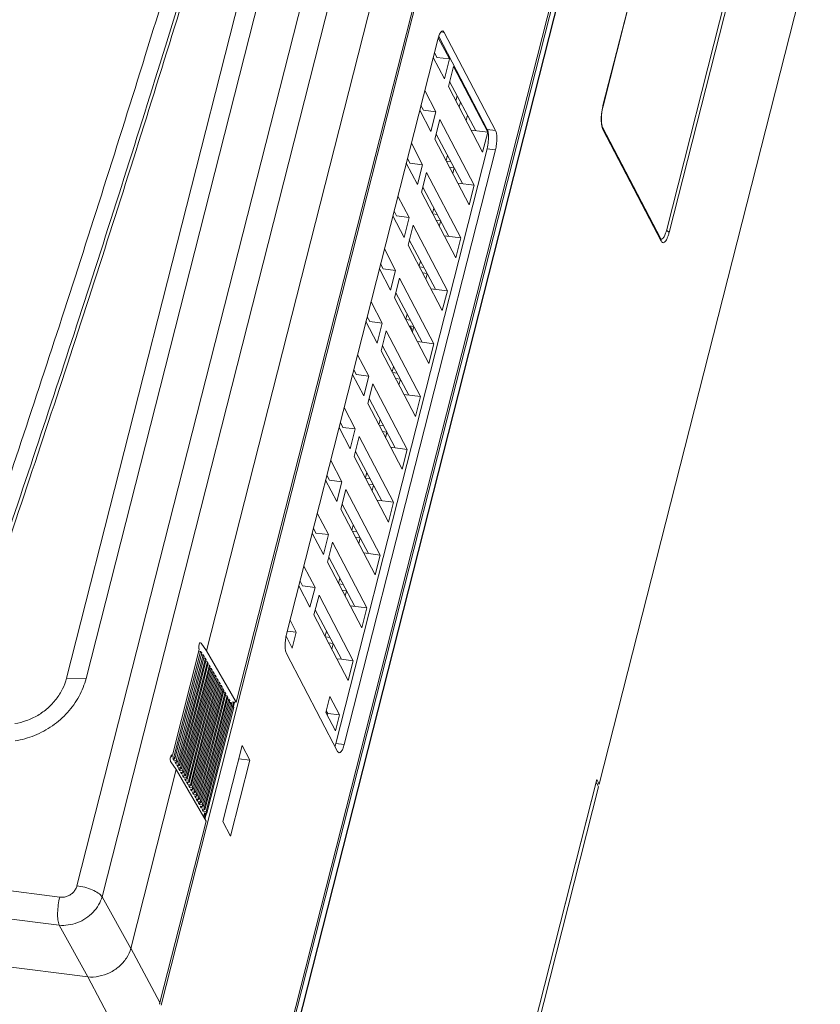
# Model space of a CAD drawing. Header units: millimetres. Extents: x -473 to 23648, y -382 to 1866.
# Tile 170 of 256: x 5760 to 5869, y 463 to 597. Entities that reach past the tile are written whole.
import ezdxf

# ---------------------------------------------------------------- set-up
doc = ezdxf.new("R2010")
doc.units = ezdxf.units.MM
doc.header["$LTSCALE"] = 80
for name, color, linetype in [('02___PRT_ALL_AXES', 7, 'CONTINUOUS'), ('08_ALL_DRAFTS', 7, 'CONTINUOUS'), ('09_ALL_ROUNDS', 7, 'CONTINUOUS'), ('20_ALL_FEATURES', 7, 'CONTINUOUS')]:
    doc.layers.add(name, color=color, linetype=linetype)

msp = doc.modelspace()

# ---------------------------------------------------------------- linework, layer by layer
at = {"layer": '02___PRT_ALL_AXES', "linetype": 'Continuous', "lineweight": 0}
for p, q in [((5817.012, 594.552), (5823.624, 581.894)), ((5817.329, 595.181), (5817.776, 595.124)), ((5817.571, 595.307), (5817.776, 595.124)), ((5817.776, 595.124), (5824.762, 581.749)), ((5796.276, 513.128), (5816.881, 594.159)), ((5816.958, 594.388), (5818.469, 591.495)), ((5817.782, 588.794), (5816.259, 591.711)), ((5818.469, 591.495), (5817.782, 588.794)), ((5819.015, 590.45), (5818.328, 587.749)), ((5819.015, 590.45), (5823.687, 581.505)), ((5823, 578.804), (5818.328, 587.749)), ((5815.114, 587.209), (5816.638, 584.292)), ((5819.356, 585.781), (5819.537, 586.492)), ((5819.793, 584.945), (5819.976, 585.666)), ((5815.951, 581.591), (5814.427, 584.508)), ((5816.638, 584.292), (5815.951, 581.591)), ((5817.183, 583.247), (5816.497, 580.546)), ((5817.183, 583.247), (5821.855, 574.302)), ((5823.687, 581.505), (5823, 578.804)), ((5823.624, 581.894), (5824.762, 581.749)), ((5813.282, 580.006), (5814.806, 577.089)), ((5821.168, 571.601), (5816.497, 580.546)), ((5823.602, 579.257), (5802.997, 498.226)), ((5824.741, 579.112), (5804.136, 498.081)), ((5823.602, 579.257), (5824.741, 579.112)), ((5814.119, 574.388), (5812.596, 577.305)), ((5814.806, 577.089), (5814.119, 574.388)), ((5815.352, 576.044), (5814.665, 573.343)), ((5815.352, 576.044), (5820.024, 567.099)), ((5819.337, 564.398), (5814.665, 573.343)), ((5821.855, 574.302), (5821.168, 571.601)), ((5811.451, 572.803), (5812.975, 569.886)), ((5812.288, 567.185), (5810.764, 570.102)), ((5812.975, 569.886), (5812.288, 567.185)), ((5813.52, 568.841), (5812.833, 566.14)), ((5813.52, 568.841), (5818.192, 559.897)), ((5820.024, 567.099), (5819.337, 564.398)), ((5809.619, 565.601), (5811.143, 562.683)), ((5817.505, 557.196), (5812.833, 566.14)), ((5810.456, 559.982), (5808.932, 562.9)), ((5811.143, 562.683), (5810.456, 559.982)), ((5811.689, 561.639), (5811.002, 558.937)), ((5811.689, 561.639), (5816.361, 552.694)), ((5818.192, 559.897), (5817.505, 557.196)), ((5807.788, 558.398), (5809.311, 555.481)), ((5815.674, 549.993), (5811.002, 558.937)), ((5808.625, 552.78), (5807.101, 555.697)), ((5809.311, 555.481), (5808.625, 552.78)), ((5809.857, 554.436), (5809.17, 551.735)), ((5809.857, 554.436), (5814.529, 545.491)), ((5813.842, 542.79), (5809.17, 551.735)), ((5816.361, 552.694), (5815.674, 549.993)), ((5805.956, 551.195), (5807.48, 548.278)), ((5806.793, 545.577), (5805.269, 548.494)), ((5807.48, 548.278), (5806.793, 545.577)), ((5808.026, 547.233), (5807.339, 544.532)), ((5808.026, 547.233), (5812.697, 538.288)), ((5814.529, 545.491), (5813.842, 542.79)), ((5804.125, 543.992), (5805.648, 541.075)), ((5812.011, 535.587), (5807.339, 544.532)), ((5804.961, 538.374), (5803.438, 541.291)), ((5805.648, 541.075), (5804.961, 538.374)), ((5806.194, 540.03), (5805.507, 537.329)), ((5806.194, 540.03), (5810.866, 531.085)), ((5812.697, 538.288), (5812.011, 535.587)), ((5802.293, 536.789), (5803.817, 533.872)), ((5810.179, 528.384), (5805.507, 537.329)), ((5803.13, 531.171), (5801.606, 534.088)), ((5803.817, 533.872), (5803.13, 531.171)), ((5804.362, 532.827), (5803.676, 530.126)), ((5804.362, 532.827), (5809.034, 523.883)), ((5808.348, 521.182), (5803.676, 530.126)), ((5810.866, 531.085), (5810.179, 528.384)), ((5800.461, 529.587), (5801.985, 526.669)), ((5801.298, 523.968), (5799.775, 526.886)), ((5801.985, 526.669), (5801.298, 523.968)), ((5802.531, 525.625), (5801.844, 522.923)), ((5802.531, 525.625), (5807.203, 516.68)), ((5809.034, 523.883), (5808.348, 521.182)), ((5798.63, 522.384), (5800.154, 519.467)), ((5806.516, 513.979), (5801.844, 522.923)), ((5799.467, 516.766), (5797.943, 519.683)), ((5800.154, 519.467), (5799.467, 516.766)), ((5800.699, 518.422), (5800.013, 515.721)), ((5800.699, 518.422), (5805.371, 509.477)), ((5807.203, 516.68), (5806.516, 513.979)), ((5804.684, 506.776), (5800.013, 515.721)), ((5803.241, 497.116), (5796.255, 510.491)), ((5805.371, 509.477), (5804.684, 506.776)), ((5766.28, 507.103), (5768.952, 507.074)), ((5802.997, 498.226), (5804.136, 498.081)), ((5803.446, 496.933), (5803.241, 497.116)), ((5616.849, 496.228), (5765.368, 477.269)), ((5838.473, 492.939), (5817.472, 410.351)), ((5838.801, 492.312), (5838.473, 492.939)), ((5616.759, 492.404), (5765.278, 473.444)), ((5838.801, 492.312), (5817.8, 409.724)), ((5769.194, 466.407), (5618.217, 485.681)), ((5771.139, 477.323), (5775.056, 470.286)), ((5765.278, 473.444), (5769.194, 466.407)), ((5775.061, 470.305), (5779.013, 462.894)), ((5769.175, 466.41), (5773.127, 458.999))]:
    msp.add_line(p, q, dxfattribs=at)
for centre, radius, start, end in [((5774.547, 464.031), 4.608, 342.73454, 344.32019), ((5774.604, 464.015), 4.55, 344.32051, 345.73145)]:
    msp.add_arc(centre, radius, start, end, dxfattribs=at)
for points in [[(5816.881, 594.159), (5816.936, 594.372), (5817.007, 594.581), (5817.09, 594.785)], [(5817.09, 594.785), (5817.149, 594.93), (5817.221, 595.078), (5817.333, 595.188)], [(5817.333, 595.188), (5817.396, 595.25), (5817.483, 595.319), (5817.571, 595.307)], [(5802.997, 498.226), (5802.964, 498.096), (5802.926, 497.966), (5802.88, 497.84)]]:
    msp.add_open_spline(points, degree=3, dxfattribs=at)
for points, knots in [([(5823.624, 581.894), (5823.728, 581.694), (5823.811, 581.134), (5823.795, 580.249), (5823.687, 579.589), (5823.602, 579.257)], [0, 0, 0, 0, 0.6776552, 1.6427689, 2.6693643, 2.6693643, 2.6693643, 2.6693643]), ([(5824.762, 581.749), (5824.835, 581.608), (5824.919, 581.229), (5824.951, 580.596), (5824.896, 579.863), (5824.804, 579.36), (5824.741, 579.112)], [0, 0, 0, 0, 0.4757237, 1.1386264, 1.9059231, 2.6719294, 2.6719294, 2.6719294, 2.6719294]), ([(5796.255, 510.491), (5796.182, 510.632), (5796.098, 511.01), (5796.066, 511.644), (5796.121, 512.377), (5796.213, 512.88), (5796.276, 513.128)], [0, 0, 0, 0, 0.4757237, 1.1386264, 1.9059231, 2.6719294, 2.6719294, 2.6719294, 2.6719294]), ([(5766.28, 507.103), (5766.152, 506.598), (5765.777, 505.594), (5764.912, 504.211), (5763.763, 502.99), (5762.389, 501.998), (5760.864, 501.282), (5759.782, 501.001), (5759.24, 500.913)], [0, 0, 0, 0, 1.5621698, 3.1902287, 4.8642373, 6.5592086, 8.2446729, 9.8903184, 9.8903184, 9.8903184, 9.8903184]), ([(5768.952, 507.074), (5768.737, 506.229), (5768.073, 504.564), (5766.493, 502.361), (5764.414, 500.54), (5761.97, 499.214), (5760.178, 498.709), (5759.271, 498.563)], [0, 0, 0, 0, 2.6164516, 5.3112037, 8.0621744, 10.8349203, 13.5902106, 13.5902106, 13.5902106, 13.5902106]), ([(5804.136, 498.081), (5804.081, 497.868), (5803.96, 497.506), (5803.764, 497.094), (5803.534, 496.921), (5803.446, 496.933)], [0, 0, 0, 0, 0.6592898, 1.1299661, 1.3965446, 1.3965446, 1.3965446, 1.3965446]), ([(5765.368, 477.269), (5765.535, 477.247), (5765.878, 477.247), (5766.382, 477.369), (5766.848, 477.605), (5767.246, 477.94), (5767.547, 478.35), (5767.673, 478.662), (5767.713, 478.82)], [0, 0, 0, 0, 0.5029598, 1.019091, 1.539675, 2.0577152, 2.5649959, 3.0536254, 3.0536254, 3.0536254, 3.0536254]), ([(5767.713, 478.82), (5768.074, 478.774), (5768.784, 478.629), (5769.766, 478.291), (5770.57, 477.871), (5771.002, 477.514), (5771.139, 477.323)], [0, 0, 0, 0, 1.0922436, 2.1674338, 3.103367, 3.8094821, 3.8094821, 3.8094821, 3.8094821]), ([(5765.368, 477.269), (5765.28, 476.92), (5765.146, 476.209), (5765.058, 475.166), (5765.086, 474.236), (5765.189, 473.672), (5765.278, 473.444)], [0, 0, 0, 0, 1.0782192, 2.1668938, 3.132969, 3.8664153, 3.8664153, 3.8664153, 3.8664153]), ([(5765.278, 473.444), (5765.691, 473.403), (5766.543, 473.426), (5767.787, 473.752), (5768.943, 474.346), (5769.935, 475.171), (5770.7, 476.173), (5771.031, 476.936), (5771.139, 477.323)], [0, 0, 0, 0, 1.2463145, 2.5289929, 3.8264422, 5.1139616, 6.3689857, 7.5761038, 7.5761038, 7.5761038, 7.5761038]), ([(5775.061, 470.305), (5774.94, 469.829), (5774.494, 468.911), (5773.488, 467.766), (5772.188, 466.908), (5770.719, 466.419), (5769.677, 466.346), (5769.175, 466.41)], [0, 0, 0, 0, 1.4717216, 2.9965768, 4.5313171, 6.0837712, 7.6026597, 7.6026597, 7.6026597, 7.6026597])]:
    msp.add_open_spline(points, degree=3, knots=knots, dxfattribs=at)
at = {"layer": '08_ALL_DRAFTS', "linetype": 'Continuous', "lineweight": 0}
for p, q in [((5816.428, 592.375), (5816.762, 591.713)), ((5818.469, 591.495), (5816.762, 591.713)), ((5818.503, 588.436), (5822.078, 581.71)), ((5814.596, 585.173), (5814.93, 584.51)), ((5816.638, 584.292), (5814.93, 584.51)), ((5816.671, 581.234), (5820.247, 574.508)), ((5821.439, 581.792), (5823.687, 581.505)), ((5812.765, 577.97), (5813.099, 577.307)), ((5814.806, 577.089), (5813.099, 577.307)), ((5818.484, 576.741), (5819.101, 576.662)), ((5819.608, 574.589), (5821.855, 574.302)), ((5814.84, 574.031), (5818.415, 567.305)), ((5810.933, 570.767), (5811.267, 570.104)), ((5812.975, 569.886), (5811.267, 570.104)), ((5816.652, 569.538), (5817.27, 569.459)), ((5813.008, 566.828), (5816.584, 560.102)), ((5817.776, 567.386), (5820.024, 567.099)), ((5809.101, 563.564), (5809.435, 562.901)), ((5811.143, 562.683), (5809.435, 562.901)), ((5814.821, 562.336), (5815.438, 562.257)), ((5811.177, 559.625), (5814.752, 552.899)), ((5815.945, 560.184), (5818.192, 559.897)), ((5807.27, 556.361), (5807.604, 555.699)), ((5809.311, 555.481), (5807.604, 555.699)), ((5812.989, 555.133), (5813.607, 555.054)), ((5814.113, 552.981), (5816.361, 552.694)), ((5809.345, 552.422), (5812.92, 545.696)), ((5805.438, 549.159), (5805.772, 548.496)), ((5807.48, 548.278), (5805.772, 548.496)), ((5811.158, 547.93), (5811.775, 547.851)), ((5807.514, 545.22), (5811.089, 538.494)), ((5812.282, 545.778), (5814.529, 545.491)), ((5803.607, 541.956), (5803.941, 541.293)), ((5805.648, 541.075), (5803.941, 541.293)), ((5809.326, 540.727), (5809.944, 540.648)), ((5810.45, 538.575), (5812.697, 538.288)), ((5805.682, 538.017), (5809.257, 531.291)), ((5801.775, 534.753), (5802.109, 534.09)), ((5803.817, 533.872), (5802.109, 534.09)), ((5807.494, 533.524), (5808.112, 533.445)), ((5808.618, 531.372), (5810.866, 531.085)), ((5803.851, 530.814), (5807.426, 524.088)), ((5799.944, 527.55), (5800.278, 526.887)), ((5801.985, 526.669), (5800.278, 526.887)), ((5805.663, 526.322), (5806.28, 526.243)), ((5802.019, 523.611), (5805.594, 516.885)), ((5806.787, 524.17), (5809.034, 523.883)), ((5798.112, 520.347), (5798.446, 519.685)), ((5800.154, 519.467), (5798.446, 519.685)), ((5803.831, 519.119), (5804.449, 519.04)), ((5804.955, 516.967), (5807.203, 516.68)), ((5800.187, 516.409), (5803.763, 509.682)), ((5796.38, 513.535), (5797.599, 513.38)), ((5802, 511.916), (5802.617, 511.837)), ((5803.763, 509.682), (5805.371, 509.477)), ((5801.691, 502.664), (5801.885, 502.3)), ((5801.885, 502.3), (5801.827, 502.072)), ((5801.885, 502.3), (5803.494, 502.094))]:
    msp.add_line(p, q, dxfattribs=at)
for centre, radius, start, end in [((5812.815, 558.841), 3.676, 47.63785, 48.83537), ((5811.491, 559.451), 5.147, 290.02174, 293.6979)]:
    msp.add_arc(centre, radius, start, end, dxfattribs=at)
at = {"layer": '09_ALL_ROUNDS', "linetype": 'Continuous', "lineweight": 0}
for p, q in [((5791.614, 438.118), (5862.817, 718.126)), ((5863.253, 717.29), (5792.051, 437.282)), ((5863.274, 717.165), (5792.072, 437.156)), ((5839.403, 585.134), (5855.75, 649.419)), ((5839.414, 585.071), (5855.76, 649.356)), ((5864.385, 632.377), (5848.039, 568.092)), ((5864.77, 632.149), (5848.423, 567.864)), ((5839.403, 585.134), (5839.414, 585.071)), ((5847.293, 566.97), (5839.346, 582.185)), ((5847.324, 566.678), (5839.377, 581.893)), ((5784.546, 511.906), (5784.62, 511.897)), ((5784.62, 511.897), (5784.551, 511.944)), ((5785.371, 510.851), (5784.62, 511.897)), ((5780.715, 496.597), (5784.383, 511.019)), ((5780.656, 496.612), (5780.717, 496.604)), ((5780.715, 496.597), (5780.66, 496.639)), ((5781.25, 494.644), (5780.499, 495.69))]:
    msp.add_line(p, q, dxfattribs=at)
for centre, radius, start, end in [((5846.704, 583.289), 7.53, 166.26874, 169.78708), ((5846.103, 583.43), 6.912, 165.73368, 166.22326), ((5847.382, 567.129), 0.189, 242.79902, 248.55417)]:
    msp.add_arc(centre, radius, start, end, dxfattribs=at)
for points in [[(5839.266, 584.317), (5839.302, 584.571), (5839.351, 584.823), (5839.414, 585.071)], [(5839.201, 582.553), (5839.181, 582.706), (5839.17, 582.861), (5839.165, 583.015)], [(5839.346, 582.185), (5839.31, 582.254), (5839.288, 582.331), (5839.27, 582.408)], [(5784.352, 511.661), (5784.331, 511.578), (5784.32, 511.493), (5784.315, 511.408)], [(5784.35, 511.091), (5784.358, 511.066), (5784.369, 511.042), (5784.383, 511.019)], [(5780.459, 496.355), (5780.439, 496.272), (5780.427, 496.187), (5780.423, 496.102)]]:
    msp.add_open_spline(points, degree=3, dxfattribs=at)
for points, knots in [([(5839.165, 583.015), (5839.16, 583.187), (5839.164, 583.542), (5839.207, 584.079), (5839.26, 584.443), (5839.293, 584.624)], [0, 0, 0, 0, 0.5151673, 1.0638344, 1.6162593, 1.6162593, 1.6162593, 1.6162593]), ([(5839.27, 582.408), (5839.236, 582.557), (5839.186, 582.932), (5839.183, 583.573), (5839.229, 584.058), (5839.266, 584.317)], [0, 0, 0, 0, 0.4584387, 1.1312632, 1.9174002, 1.9174002, 1.9174002, 1.9174002]), ([(5839.377, 581.893), (5839.331, 581.981), (5839.257, 582.199), (5839.217, 582.425), (5839.201, 582.553)], [0, 0, 0, 0, 0.29741675, 0.6860031, 0.6860031, 0.6860031, 0.6860031]), ([(5839.377, 581.893), (5839.392, 581.949), (5839.397, 582.052), (5839.365, 582.148), (5839.346, 582.185)], [0, 0, 0, 0, 0.17431857, 0.29859718, 0.29859718, 0.29859718, 0.29859718]), ([(5848.039, 568.092), (5847.984, 567.879), (5847.862, 567.517), (5847.669, 567.106), (5847.423, 566.922), (5847.324, 566.949), (5847.313, 566.953)], [0, 0, 0, 0, 0.6593403, 1.1299663, 1.3987094, 1.4330378, 1.4330378, 1.4330378, 1.4330378]), ([(5848.423, 567.864), (5848.384, 567.709), (5848.299, 567.419), (5848.147, 567.03), (5847.98, 566.728), (5847.813, 566.525), (5847.618, 566.426), (5847.427, 566.503), (5847.357, 566.615), (5847.324, 566.678)], [0, 0, 0, 0, 0.4794678, 0.905462, 1.2517795, 1.5088289, 1.6923994, 1.8576276, 2.0733604, 2.0733604, 2.0733604, 2.0733604]), ([(5848.423, 567.864), (5848.406, 567.897), (5848.338, 567.961), (5848.206, 568.035), (5848.098, 568.075), (5848.039, 568.092)], [0, 0, 0, 0, 0.11278495, 0.26951245, 0.45487368, 0.45487368, 0.45487368, 0.45487368]), ([(5847.304, 566.948), (5847.304, 566.948), (5847.306, 566.957), (5847.297, 566.963), (5847.293, 566.97)], [0, 0, 0, 0, 0.000317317, 0.025639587, 0.025639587, 0.025639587, 0.025639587]), ([(5847.324, 566.678), (5847.338, 566.735), (5847.344, 566.838), (5847.312, 566.934), (5847.293, 566.97)], [0, 0, 0, 0, 0.17431857, 0.29859718, 0.29859718, 0.29859718, 0.29859718]), ([(5784.315, 511.408), (5784.311, 511.327), (5784.313, 511.218), (5784.341, 511.115), (5784.35, 511.091)], [0, 0, 0, 0, 0.24388154, 0.32038077, 0.32038077, 0.32038077, 0.32038077]), ([(5784.55, 511.942), (5784.543, 511.944), (5784.49, 511.948), (5784.404, 511.83), (5784.368, 511.729), (5784.352, 511.661)], [0, 0, 0, 0, 0.0225387, 0.1534213, 0.36430306, 0.36430306, 0.36430306, 0.36430306]), ([(5780.605, 496.629), (5780.575, 496.612), (5780.513, 496.52), (5780.476, 496.424), (5780.459, 496.355)], [0, 0, 0, 0, 0.10323053, 0.3141123, 0.3141123, 0.3141123, 0.3141123]), ([(5780.658, 496.634), (5780.651, 496.637), (5780.633, 496.64), (5780.614, 496.634), (5780.605, 496.629)], [0, 0, 0, 0, 0.023015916, 0.054533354, 0.054533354, 0.054533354, 0.054533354]), ([(5780.423, 496.102), (5780.419, 496.021), (5780.426, 495.88), (5780.464, 495.739), (5780.499, 495.69)], [0, 0, 0, 0, 0.24388154, 0.42296279, 0.42296279, 0.42296279, 0.42296279])]:
    msp.add_open_spline(points, degree=3, knots=knots, dxfattribs=at)
at = {"layer": '20_ALL_FEATURES', "linetype": 'Continuous', "lineweight": 0}
for p, q in [((5779.198, 462.56), (5849.37, 738.517)), ((5794.965, 452.317), (5859.116, 704.596)), ((5796.917, 627.584), (5766.28, 507.103)), ((5767.713, 478.82), (5805.347, 626.82)), ((5799.588, 627.555), (5768.952, 507.074)), ((5771.139, 477.323), (5808.773, 625.322)), ((5812.987, 619.452), (5785.371, 510.851)), ((5817.039, 612.434), (5789.423, 503.832)), ((5838.892, 492.672), (5869.021, 611.158)), ((5819.356, 585.781), (5819.537, 586.492)), ((5820.947, 583.839), (5820.758, 583.097)), ((5818.007, 577.655), (5818.19, 578.377)), ((5818.656, 577.499), (5818.047, 577.577)), ((5819.115, 576.636), (5818.926, 575.894)), ((5816.175, 570.452), (5816.359, 571.174)), ((5816.825, 570.296), (5816.216, 570.374)), ((5817.284, 569.434), (5817.095, 568.691)), ((5814.343, 563.249), (5814.527, 563.971)), ((5814.993, 563.094), (5814.384, 563.171)), ((5815.452, 562.231), (5815.263, 561.488)), ((5812.512, 556.047), (5812.695, 556.768)), ((5813.162, 555.891), (5812.553, 555.969)), ((5813.332, 554.687), (5813.107, 555.118)), ((5813.62, 555.028), (5813.432, 554.286)), ((5810.68, 548.844), (5810.864, 549.565)), ((5811.33, 548.688), (5810.721, 548.766)), ((5811.789, 547.825), (5811.6, 547.083)), ((5808.849, 541.641), (5809.032, 542.363)), ((5809.499, 541.485), (5808.889, 541.563)), ((5809.957, 540.623), (5809.768, 539.88)), ((5807.017, 534.438), (5807.201, 535.16)), ((5807.667, 534.282), (5807.058, 534.36)), ((5808.126, 533.42), (5807.937, 532.677)), ((5805.186, 527.235), (5805.369, 527.957)), ((5805.836, 527.08), (5805.226, 527.157)), ((5806.294, 526.217), (5806.105, 525.474)), ((5803.354, 520.033), (5803.538, 520.754)), ((5804.004, 519.877), (5803.395, 519.955)), ((5804.463, 519.014), (5804.274, 518.272)), ((5796.753, 515.001), (5797.599, 513.38)), ((5797.05, 511.219), (5796.217, 512.814)), ((5797.599, 513.38), (5797.05, 511.219)), ((5801.522, 512.83), (5801.706, 513.551)), ((5802.172, 512.674), (5801.563, 512.752)), ((5802.631, 511.811), (5802.442, 511.069)), ((5784.565, 510.754), (5780.902, 496.348)), ((5781.056, 496.134), (5784.719, 510.54)), ((5784.903, 510.283), (5781.24, 495.877)), ((5781.394, 495.663), (5785.057, 510.068)), ((5784.354, 510.779), (5784.565, 510.754)), ((5784.719, 510.54), (5784.565, 510.754)), ((5784.692, 510.307), (5784.903, 510.283)), ((5785.057, 510.068), (5784.903, 510.283)), ((5789.423, 503.832), (5785.371, 510.851)), ((5785.221, 509.814), (5781.558, 495.408)), ((5781.679, 495.198), (5785.342, 509.603)), ((5785.488, 509.351), (5781.825, 494.945)), ((5781.947, 494.734), (5785.61, 509.14)), ((5785.756, 508.887), (5782.092, 494.482)), ((5782.214, 494.271), (5785.877, 508.677)), ((5785.03, 509.836), (5785.221, 509.814)), ((5785.342, 509.603), (5785.221, 509.814)), ((5785.315, 509.371), (5785.488, 509.351)), ((5785.61, 509.14), (5785.488, 509.351)), ((5785.583, 508.908), (5785.756, 508.887)), ((5785.877, 508.677), (5785.756, 508.887)), ((5803.124, 509.764), (5803.763, 509.682)), ((5786.023, 508.424), (5782.36, 494.019)), ((5782.481, 493.808), (5786.144, 508.214)), ((5786.29, 507.961), (5782.627, 493.556)), ((5782.749, 493.345), (5786.412, 507.751)), ((5786.558, 507.498), (5782.895, 493.093)), ((5783.016, 492.882), (5786.679, 507.288)), ((5785.85, 508.445), (5786.023, 508.424)), ((5786.144, 508.214), (5786.023, 508.424)), ((5786.117, 507.981), (5786.29, 507.961)), ((5786.412, 507.751), (5786.29, 507.961)), ((5786.385, 507.518), (5786.558, 507.498)), ((5786.679, 507.288), (5786.558, 507.498)), ((5786.825, 507.035), (5783.162, 492.629)), ((5783.283, 492.419), (5786.947, 506.825)), ((5787.092, 506.572), (5783.429, 492.166)), ((5783.551, 491.956), (5787.214, 506.361)), ((5787.36, 506.109), (5783.697, 491.703)), ((5783.818, 491.493), (5787.481, 505.898)), ((5786.652, 507.055), (5786.825, 507.035)), ((5786.947, 506.825), (5786.825, 507.035)), ((5786.919, 506.592), (5787.092, 506.572)), ((5787.214, 506.361), (5787.092, 506.572)), ((5787.187, 506.129), (5787.36, 506.109)), ((5787.481, 505.898), (5787.36, 506.109)), ((5787.627, 505.646), (5783.964, 491.24)), ((5784.086, 491.03), (5787.749, 505.435)), ((5787.895, 505.183), (5784.231, 490.777)), ((5784.353, 490.567), (5788.016, 504.972)), ((5788.162, 504.72), (5784.499, 490.314)), ((5787.454, 505.666), (5787.627, 505.646)), ((5787.749, 505.435), (5787.627, 505.646)), ((5787.722, 505.203), (5787.895, 505.183)), ((5788.016, 504.972), (5787.895, 505.183)), ((5787.989, 504.74), (5788.162, 504.72)), ((5788.283, 504.509), (5788.162, 504.72)), ((5801.635, 502.441), (5802.184, 504.602)), ((5802.184, 504.602), (5803.494, 502.094)), ((5784.62, 490.103), (5788.283, 504.509)), ((5788.429, 504.256), (5784.766, 489.851)), ((5784.888, 489.64), (5788.551, 504.046)), ((5788.697, 503.793), (5785.034, 489.388)), ((5785.155, 489.177), (5788.818, 503.583)), ((5788.964, 503.33), (5785.301, 488.925)), ((5788.256, 504.277), (5788.429, 504.256)), ((5788.551, 504.046), (5788.429, 504.256)), ((5788.524, 503.814), (5788.697, 503.793)), ((5789.046, 503.725), (5788.694, 503.77)), ((5788.818, 503.583), (5788.697, 503.793)), ((5788.791, 503.35), (5788.964, 503.33)), ((5788.947, 503.335), (5789.08, 503.861)), ((5789.423, 503.832), (5788.958, 503.892)), ((5788.958, 503.892), (5789.046, 503.725)), ((5789.086, 503.12), (5788.964, 503.33)), ((5789.056, 503.255), (5789.202, 503.83)), ((5785.422, 488.714), (5789.086, 503.12)), ((5802.944, 499.933), (5801.635, 502.441)), ((5803.494, 502.094), (5802.944, 499.933)), ((5790.239, 497.937), (5787.606, 487.583)), ((5791.287, 495.931), (5790.239, 497.937)), ((5780.646, 496.378), (5780.568, 496.512)), ((5780.702, 496.6), (5780.646, 496.378)), ((5780.646, 496.378), (5780.902, 496.348)), ((5780.767, 496.168), (5781.056, 496.134)), ((5780.913, 495.915), (5780.767, 496.168)), ((5781.056, 496.134), (5780.902, 496.348)), ((5780.974, 496.155), (5780.913, 495.915)), ((5780.913, 495.915), (5781.24, 495.877)), ((5781.035, 495.705), (5781.394, 495.663)), ((5781.181, 495.452), (5781.035, 495.705)), ((5781.232, 495.655), (5781.181, 495.452)), ((5781.181, 495.452), (5781.558, 495.408)), ((5781.394, 495.663), (5781.24, 495.877)), ((5781.302, 495.242), (5781.679, 495.198)), ((5781.448, 494.989), (5781.302, 495.242)), ((5781.499, 495.191), (5781.448, 494.989)), ((5781.679, 495.198), (5781.558, 495.408)), ((5788.654, 485.577), (5791.287, 495.931)), ((5791.287, 495.931), (5789.778, 496.124)), ((5781.25, 494.644), (5775.056, 470.286)), ((5785.302, 487.626), (5781.25, 494.644)), ((5781.448, 494.989), (5781.825, 494.945)), ((5781.57, 494.779), (5781.947, 494.734)), ((5781.715, 494.526), (5781.57, 494.779)), ((5781.767, 494.728), (5781.715, 494.526)), ((5781.715, 494.526), (5782.092, 494.482)), ((5781.947, 494.734), (5781.825, 494.945)), ((5781.837, 494.315), (5782.214, 494.271)), ((5781.983, 494.063), (5781.837, 494.315)), ((5782.034, 494.265), (5781.983, 494.063)), ((5781.983, 494.063), (5782.36, 494.019)), ((5782.214, 494.271), (5782.092, 494.482)), ((5782.104, 493.852), (5782.481, 493.808)), ((5782.25, 493.6), (5782.104, 493.852)), ((5782.302, 493.802), (5782.25, 493.6)), ((5782.481, 493.808), (5782.36, 494.019)), ((5782.25, 493.6), (5782.627, 493.556)), ((5782.372, 493.389), (5782.749, 493.345)), ((5782.518, 493.137), (5782.372, 493.389)), ((5782.581, 493.388), (5782.518, 493.137)), ((5782.518, 493.137), (5782.895, 493.093)), ((5782.749, 493.345), (5782.627, 493.556)), ((5782.639, 492.926), (5783.016, 492.882)), ((5782.785, 492.673), (5782.639, 492.926)), ((5782.836, 492.876), (5782.785, 492.673)), ((5782.785, 492.673), (5783.162, 492.629)), ((5783.016, 492.882), (5782.895, 493.093)), ((5782.906, 492.463), (5783.283, 492.419)), ((5783.052, 492.21), (5782.906, 492.463)), ((5783.283, 492.419), (5783.162, 492.629)), ((5817.472, 410.351), (5838.565, 493.299)), ((5838.892, 492.672), (5838.565, 493.299)), ((5838.892, 492.672), (5838.593, 492.71)), ((5783.104, 492.413), (5783.052, 492.21)), ((5783.052, 492.21), (5783.429, 492.166)), ((5783.174, 492), (5783.551, 491.956)), ((5783.32, 491.747), (5783.174, 492)), ((5783.371, 491.95), (5783.32, 491.747)), ((5783.32, 491.747), (5783.697, 491.703)), ((5783.551, 491.956), (5783.429, 492.166)), ((5783.441, 491.537), (5783.818, 491.493)), ((5783.587, 491.284), (5783.441, 491.537)), ((5783.639, 491.487), (5783.587, 491.284)), ((5783.587, 491.284), (5783.964, 491.24)), ((5783.818, 491.493), (5783.697, 491.703)), ((5784.086, 491.03), (5783.964, 491.24)), ((5783.709, 491.074), (5784.086, 491.03)), ((5783.854, 490.821), (5783.709, 491.074)), ((5783.906, 491.023), (5783.854, 490.821)), ((5783.854, 490.821), (5784.231, 490.777)), ((5783.976, 490.611), (5784.353, 490.567)), ((5784.122, 490.358), (5783.976, 490.611)), ((5784.173, 490.56), (5784.122, 490.358)), ((5784.122, 490.358), (5784.499, 490.314)), ((5784.353, 490.567), (5784.231, 490.777)), ((5784.243, 490.147), (5784.62, 490.103)), ((5784.389, 489.895), (5784.243, 490.147)), ((5784.441, 490.097), (5784.389, 489.895)), ((5784.389, 489.895), (5784.766, 489.851)), ((5784.62, 490.103), (5784.499, 490.314)), ((5784.888, 489.64), (5784.766, 489.851)), ((5784.511, 489.684), (5784.888, 489.64)), ((5784.657, 489.432), (5784.511, 489.684)), ((5784.708, 489.634), (5784.657, 489.432)), ((5784.657, 489.432), (5785.034, 489.388)), ((5784.778, 489.221), (5785.155, 489.177)), ((5784.924, 488.969), (5784.778, 489.221)), ((5785.154, 488.419), (5784.82, 488.461)), ((5784.975, 489.171), (5784.924, 488.969)), ((5784.924, 488.969), (5785.301, 488.925)), ((5785.155, 489.177), (5785.034, 489.388)), ((5785.045, 488.758), (5785.422, 488.714)), ((5785.151, 488.575), (5785.045, 488.758)), ((5785.059, 488.047), (5785.228, 488.712)), ((5785.151, 488.575), (5785.066, 488.586)), ((5785.066, 488.586), (5785.154, 488.419)), ((5785.149, 487.89), (5785.363, 488.729)), ((5785.151, 488.575), (5785.189, 488.722)), ((5785.422, 488.714), (5785.301, 488.925)), ((5785.302, 487.626), (5779.013, 462.894)), ((5787.606, 487.583), (5788.654, 485.577))]:
    msp.add_line(p, q, dxfattribs=at)
for points, knots in [([(5754.484, 522.561), (5758.276, 533.751), (5765.94, 556.839), (5777.309, 592.608), (5784.764, 617.221), (5788.503, 629.886)], [0, 0, 0, 0, 35.4443998, 72.9790284, 112.5938015, 112.5938015, 112.5938015, 112.5938015]), ([(5756.459, 521.432), (5760.26, 532.632), (5767.942, 555.743), (5779.292, 591.421), (5786.724, 615.932), (5790.433, 628.481)], [0, 0, 0, 0, 35.4827147, 73.0594348, 112.3172071, 112.3172071, 112.3172071, 112.3172071]), ([(5790.83, 628.361), (5787.288, 616.368), (5780.038, 592.408), (5768.677, 556.588), (5760.781, 532.79), (5756.751, 520.908)], [0, 0, 0, 0, 37.515742, 75.0938246, 112.7343416, 112.7343416, 112.7343416, 112.7343416])]:
    msp.add_open_spline(points, degree=3, knots=knots, dxfattribs=at)

doc.saveas('drawing.dxf')
